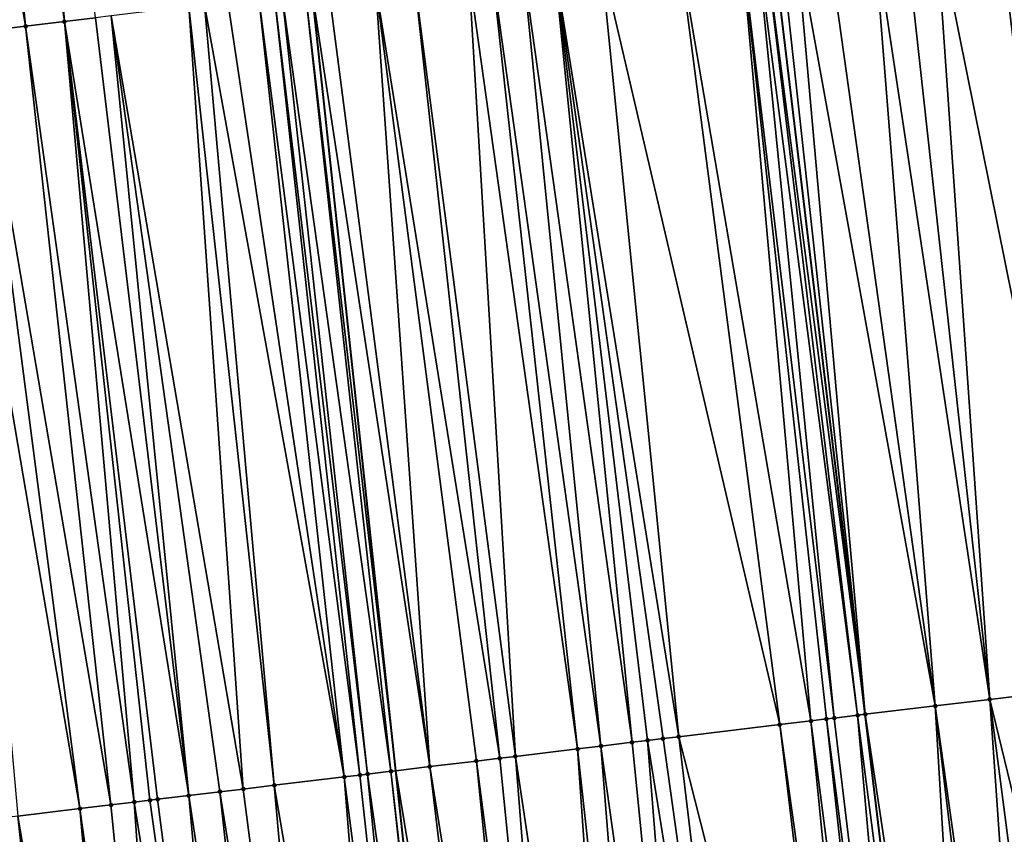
# Model space of a CAD drawing. Header units: feet. Extents: x 2004186 to 2014793, y 836912 to 864902.
# Tile 100 of 256: x 2010542 to 2010567, y 839969 to 839990. Entities that reach past the tile are written whole.
import ezdxf

# ---------------------------------------------------------------- set-up
doc = ezdxf.new("R2010")
doc.units = ezdxf.units.FT
doc.header["$LTSCALE"] = 100
doc.header["$MEASUREMENT"] = 0
for name, color, linetype, lineweight in [('GPL_Skip Line', 2, 'Continuous', 40), ('Road Shots', 4, 'Continuous', 200), ('Road X-Section', 30, 'Continuous', 13)]:
    doc.layers.add(name, color=color, linetype=linetype, lineweight=lineweight)
doc.layers.add('I-77 SB_MM21-27-Surface-TIN', color=7, linetype='Continuous')

msp = doc.modelspace()

# ---------------------------------------------------------------- linework, layer by layer
at = {"layer": 'GPL_Skip Line'}
for points in [[(2010575.273522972, 839872.9292737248, 326.6531976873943), (2010572.892651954, 839892.7853690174, 326.8581499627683), (2010570.511757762, 839912.641657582, 327.0613865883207), (2010568.1308629, 839932.4979517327, 327.2712964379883), (2010565.750011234, 839952.3538856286, 327.4943809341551), (2010563.369133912, 839972.2100334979, 327.7272971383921), (2010560.98826363, 839992.0661226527, 327.9701771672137), (2010558.730415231, 840011.9360111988, 328.2273990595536), (2010556.735345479, 840031.8336311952, 328.4973244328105), (2010554.880210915, 840051.7454049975, 328.7789056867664), (2010553.025152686, 840071.6563594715, 329.098829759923), (2010551.17012179, 840091.5670205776, 329.4283789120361), (2010549.315119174, 840111.4773781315, 329.773638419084), (2010547.460059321, 840131.3883500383, 330.08064942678), (2010545.605046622, 840151.2988158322, 330.430986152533), (2010543.750052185, 840171.2090855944, 330.798773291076)], [(2010562.392701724, 839871.3826455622, 326.8673435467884), (2010560.024588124, 839891.2403095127, 327.0548108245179), (2010557.781053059, 839911.1133117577, 327.2539379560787), (2010555.647591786, 839930.998980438, 327.466965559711), (2010553.514143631, 839950.8845268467, 327.6747133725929), (2010551.38065069, 839970.7704906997, 327.9091312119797), (2010549.247217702, 839990.6558957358, 328.1583456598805), (2010547.098268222, 840010.6859276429, 328.4005417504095), (2010544.947482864, 840030.7330714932, 328.673783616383), (2010542.814051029, 840050.6184657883, 328.9543200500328), (2010540.68066085, 840070.5034718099, 329.2711327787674), (2010538.594213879, 840090.3923057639, 329.6046242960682), (2010536.63127463, 840110.2930355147, 329.9351341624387), (2010534.745470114, 840130.2009271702, 330.2576296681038), (2010532.85972294, 840150.1082134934, 330.6014254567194), (2010530.973929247, 840170.0159909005, 330.96115323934)]]:
    msp.add_polyline3d(points, dxfattribs=at)
at = {"layer": 'I-77 SB_MM21-27-Surface-TIN', "color": 128, "linetype": 'ByBlock', "lineweight": -2}
for points in [[(2010542.918098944, 839989.896062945, 328.231337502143), (2010541.231178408, 840010.0553934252, 328.4885915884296), (2010540.038056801, 840009.9270932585, 328.5120471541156)], [(2010543.712390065, 839989.9914654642, 328.2186435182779), (2010541.231178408, 840010.0553934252, 328.4885915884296), (2010542.918098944, 839989.896062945, 328.231337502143)], [(2010541.925242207, 839989.7767500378, 328.2519546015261), (2010540.038056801, 840009.9270932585, 328.5120471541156), (2010538.646074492, 840009.77747594, 328.5345071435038)], [(2010541.925242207, 839989.7767500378, 328.2519546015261), (2010538.646074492, 840009.77747594, 328.5345071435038), (2010540.733799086, 839989.6336999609, 328.2667273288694)], [(2010542.918098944, 839989.896062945, 328.231337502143), (2010540.038056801, 840009.9270932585, 328.5120471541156), (2010541.925242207, 839989.7767500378, 328.2519546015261)], [(2010566.746862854, 839992.7578860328, 327.8705859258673), (2010565.158281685, 839992.5670720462, 327.8966851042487), (2010569.127765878, 839972.9015238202, 327.6390431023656)], [(2010567.342581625, 839992.829434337, 327.8613504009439), (2010566.746862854, 839992.7578860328, 327.8705859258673), (2010569.127765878, 839972.9015238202, 327.6390431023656)], [(2010564.363987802, 839992.4716925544, 327.9075488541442), (2010563.569694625, 839992.3763071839, 327.9188798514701), (2010566.54630099, 839972.5916219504, 327.6717112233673)], [(2010565.158281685, 839992.5670720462, 327.8966851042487), (2010564.363987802, 839992.4716925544, 327.9075488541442), (2010566.54630099, 839972.5916219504, 327.6717112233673)], [(2010565.158281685, 839992.5670720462, 327.8966851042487), (2010566.54630099, 839972.5916219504, 327.6717112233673), (2010569.127765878, 839972.9015238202, 327.6390431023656)], [(2010562.378264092, 839992.233152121, 327.9419969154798), (2010561.583974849, 839992.1377339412, 327.95593560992), (2010565.156285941, 839972.4247141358, 327.6926858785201)], [(2010563.569694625, 839992.3763071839, 327.9188798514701), (2010562.378264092, 839992.233152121, 327.9419969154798), (2010565.156285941, 839972.4247141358, 327.6926858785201)], [(2010563.569694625, 839992.3763071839, 327.9188798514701), (2010565.156285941, 839972.4247141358, 327.6926858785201), (2010566.54630099, 839972.5916219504, 327.6717112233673)], [(2010560.193975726, 839991.9706933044, 327.9850035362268), (2010558.605383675, 839991.7799700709, 328.0038896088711), (2010561.979131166, 839972.0430230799, 327.757512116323)], [(2010560.591115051, 839992.0184465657, 327.9745234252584), (2010560.193975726, 839991.9706933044, 327.9850035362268), (2010562.574845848, 839972.1146054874, 327.7439761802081)], [(2010560.193975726, 839991.9706933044, 327.9850035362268), (2010562.376277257, 839972.0907199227, 327.7507181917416), (2010562.574845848, 839972.1146054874, 327.7439761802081)], [(2010560.193975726, 839991.9706933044, 327.9850035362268), (2010561.979131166, 839972.0430230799, 327.757512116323), (2010562.376277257, 839972.0907199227, 327.7507181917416)], [(2010560.789692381, 839992.042259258, 327.9743652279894), (2010560.591115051, 839992.0184465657, 327.9745234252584), (2010563.170564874, 839972.1861516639, 327.7337031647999)], [(2010560.591115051, 839992.0184465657, 327.9745234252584), (2010562.574845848, 839972.1146054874, 327.7439761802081), (2010563.170564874, 839972.1861516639, 327.7337031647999)], [(2010560.789692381, 839992.042259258, 327.9743652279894), (2010563.369133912, 839972.2100334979, 327.7272971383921), (2010560.98826363, 839992.0661226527, 327.9701771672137)], [(2010560.789692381, 839992.042259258, 327.9743652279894), (2010563.170564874, 839972.1861516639, 327.7337031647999), (2010563.369133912, 839972.2100334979, 327.7272971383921)], [(2010561.18683488, 839992.0899860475, 327.9659891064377), (2010560.98826363, 839992.0661226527, 327.9701771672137), (2010563.369133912, 839972.2100334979, 327.7272971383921)], [(2010561.583974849, 839992.1377339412, 327.95593560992), (2010561.18683488, 839992.0899860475, 327.9659891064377), (2010563.369133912, 839972.2100334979, 327.7272971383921)], [(2010561.583974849, 839992.1377339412, 327.95593560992), (2010563.369133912, 839972.2100334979, 327.7272971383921), (2010565.156285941, 839972.4247141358, 327.6926858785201)], [(2010558.605383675, 839991.7799700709, 328.0038896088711), (2010556.619654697, 839991.5414735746, 328.0348455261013), (2010561.184832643, 839971.9476822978, 327.7663354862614)], [(2010558.605383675, 839991.7799700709, 328.0038896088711), (2010561.184832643, 839971.9476822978, 327.7663354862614), (2010561.979131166, 839972.0430230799, 327.757512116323)], [(2010556.619654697, 839991.5414735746, 328.0348455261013), (2010555.428228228, 839991.3982846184, 328.0606564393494), (2010558.603368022, 839971.6377781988, 327.7992043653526)], [(2010556.619654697, 839991.5414735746, 328.0348455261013), (2010558.603368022, 839971.6377781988, 327.7992043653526), (2010561.184832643, 839971.9476822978, 327.7663354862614)], [(2010553.839649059, 839991.2074539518, 328.0880813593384), (2010553.243932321, 839991.1358886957, 328.0986642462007), (2010556.021916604, 839971.3277640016, 327.8419885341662)], [(2010554.63394438, 839991.3028214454, 328.0781712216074), (2010553.839649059, 839991.2074539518, 328.0880813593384), (2010556.617641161, 839971.3992640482, 327.8358698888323)], [(2010553.839649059, 839991.2074539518, 328.0880813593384), (2010556.021916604, 839971.3277640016, 327.8419885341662), (2010556.617641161, 839971.3992640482, 327.8358698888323)], [(2010555.428228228, 839991.3982846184, 328.0606564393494), (2010554.63394438, 839991.3028214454, 328.0781712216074), (2010557.411934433, 839971.494648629, 327.8231020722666)], [(2010554.63394438, 839991.3028214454, 328.0781712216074), (2010556.617641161, 839971.3992640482, 327.8358698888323), (2010557.411934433, 839971.494648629, 327.8231020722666)], [(2010555.428228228, 839991.3982846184, 328.0606564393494), (2010558.206223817, 839971.590065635, 327.8074140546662), (2010558.603368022, 839971.6377781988, 327.7992043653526)], [(2010555.428228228, 839991.3982846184, 328.0606564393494), (2010557.809076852, 839971.5423760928, 327.8135504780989), (2010558.206223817, 839971.590065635, 327.8074140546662)], [(2010555.428228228, 839991.3982846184, 328.0606564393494), (2010557.411934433, 839971.494648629, 327.8231020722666), (2010557.809076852, 839971.5423760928, 327.8135504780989)], [(2010551.853921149, 839990.9689485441, 328.1197455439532), (2010550.86106387, 839990.8496401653, 328.1400027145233), (2010554.036183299, 839971.0893035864, 327.8738147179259)], [(2010553.243932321, 839991.1358886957, 328.0986642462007), (2010551.853921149, 839990.9689485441, 328.1197455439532), (2010554.433330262, 839971.1369931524, 327.8676761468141)], [(2010551.853921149, 839990.9689485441, 328.1197455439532), (2010554.036183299, 839971.0893035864, 327.8738147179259), (2010554.433330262, 839971.1369931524, 327.8676761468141)], [(2010553.243932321, 839991.1358886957, 328.0986642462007), (2010554.433330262, 839971.1369931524, 327.8676761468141), (2010556.021916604, 839971.3277640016, 327.8419885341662)], [(2010549.66962178, 839990.7065814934, 328.1554585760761), (2010549.247217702, 839990.6558957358, 328.1583456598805), (2010552.249023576, 839970.8746871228, 327.9026465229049)], [(2010550.86106387, 839990.8496401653, 328.1400027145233), (2010549.66962178, 839990.7065814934, 328.1554585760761), (2010552.249023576, 839970.8746871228, 327.9026465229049)], [(2010550.86106387, 839990.8496401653, 328.1400027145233), (2010553.440465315, 839971.0177487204, 327.8848703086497), (2010554.036183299, 839971.0893035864, 327.8738147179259)], [(2010550.86106387, 839990.8496401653, 328.1400027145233), (2010552.249023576, 839970.8746871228, 327.9026465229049), (2010553.440465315, 839971.0177487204, 327.8848703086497)], [(2010547.882462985, 839990.491957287, 328.1815194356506), (2010547.088161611, 839990.396640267, 328.1874179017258), (2010550.064692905, 839970.6125811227, 327.9196025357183)], [(2010548.279617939, 839990.5395802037, 328.1813991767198), (2010547.882462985, 839990.491957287, 328.1815194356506), (2010550.461850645, 839970.6601808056, 327.9215586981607)], [(2010547.882462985, 839990.491957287, 328.1815194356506), (2010550.064692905, 839970.6125811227, 327.9196025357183), (2010550.461850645, 839970.6601808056, 327.9215586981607)], [(2010548.47818925, 839990.5634430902, 328.1772515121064), (2010548.279617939, 839990.5395802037, 328.1813991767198), (2010550.660427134, 839970.684000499, 327.9207489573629)], [(2010548.279617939, 839990.5395802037, 328.1813991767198), (2010550.461850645, 839970.6601808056, 327.9215586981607), (2010550.660427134, 839970.684000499, 327.9207489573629)], [(2010549.073895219, 839990.6350981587, 328.1595302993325), (2010548.47818925, 839990.5634430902, 328.1772515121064), (2010551.256145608, 839970.7555512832, 327.9100609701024)], [(2010548.47818925, 839990.5634430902, 328.1772515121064), (2010550.660427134, 839970.684000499, 327.9207489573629), (2010551.256145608, 839970.7555512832, 327.9100609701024)], [(2010549.073895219, 839990.6350981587, 328.1595302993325), (2010551.38065069, 839970.7704906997, 327.9091312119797), (2010549.247217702, 839990.6558957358, 328.1583456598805)], [(2010549.073895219, 839990.6350981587, 328.1595302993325), (2010551.256145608, 839970.7555512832, 327.9100609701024), (2010551.38065069, 839970.7704906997, 327.9091312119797)], [(2010552.249023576, 839970.8746871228, 327.9026465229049), (2010549.247217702, 839990.6558957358, 328.1583456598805), (2010551.38065069, 839970.7704906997, 327.9091312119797)], [(2010546.09528176, 839990.2775201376, 328.1927128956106), (2010544.109541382, 839990.0391187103, 328.2161126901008), (2010547.483223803, 839970.302714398, 327.9491055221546)], [(2010546.492428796, 839990.3252090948, 328.187343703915), (2010546.09528176, 839990.2775201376, 328.1927128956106), (2010548.277518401, 839970.3980879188, 327.9373337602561)], [(2010546.09528176, 839990.2775201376, 328.1927128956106), (2010547.483223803, 839970.302714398, 327.9491055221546), (2010548.277518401, 839970.3980879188, 327.9373337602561)], [(2010547.088161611, 839990.396640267, 328.1874179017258), (2010546.492428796, 839990.3252090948, 328.187343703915), (2010550.064692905, 839970.6125811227, 327.9196025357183)], [(2010546.492428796, 839990.3252090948, 328.187343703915), (2010548.277518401, 839970.3980879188, 327.9373337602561), (2010550.064692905, 839970.6125811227, 327.9196025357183)], [(2010543.712390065, 839989.9914654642, 328.2186435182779), (2010542.918098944, 839989.896062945, 328.231337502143), (2010546.093190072, 839970.1359623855, 327.9560488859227)], [(2010544.109541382, 839990.0391187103, 328.2161126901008), (2010543.712390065, 839989.9914654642, 328.2186435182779), (2010546.093190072, 839970.1359623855, 327.9560488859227)], [(2010544.109541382, 839990.0391187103, 328.2161126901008), (2010546.887498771, 839970.2312183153, 327.9548671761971), (2010547.483223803, 839970.302714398, 327.9491055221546)], [(2010544.109541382, 839990.0391187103, 328.2161126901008), (2010546.093190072, 839970.1359623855, 327.9560488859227), (2010546.887498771, 839970.2312183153, 327.9548671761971)], [(2010541.925242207, 839989.7767500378, 328.2519546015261), (2010540.733799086, 839989.6336999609, 328.2667273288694), (2010544.10745913, 839969.8974822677, 327.9896494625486)], [(2010542.918098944, 839989.896062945, 328.231337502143), (2010541.925242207, 839989.7767500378, 328.2519546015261), (2010544.703173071, 839969.9690708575, 327.9755567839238)], [(2010541.925242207, 839989.7767500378, 328.2519546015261), (2010544.10745913, 839969.8974822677, 327.9896494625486), (2010544.703173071, 839969.9690708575, 327.9755567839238)], [(2010542.918098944, 839989.896062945, 328.231337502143), (2010545.298882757, 839970.040694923, 327.9582691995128), (2010546.093190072, 839970.1359623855, 327.9560488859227)], [(2010542.918098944, 839989.896062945, 328.231337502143), (2010545.100311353, 839970.016832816, 327.9628986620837), (2010545.298882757, 839970.040694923, 327.9582691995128)], [(2010542.918098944, 839989.896062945, 328.231337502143), (2010544.703173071, 839969.9690708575, 327.9755567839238), (2010545.100311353, 839970.016832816, 327.9628986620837)], [(2010540.733799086, 839989.6336999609, 328.2667273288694), (2010539.9395107, 839989.5382746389, 328.2812336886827), (2010543.313166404, 839969.802093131, 328.0028275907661)], [(2010539.9395107, 839989.5382746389, 328.2812336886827), (2010541.724583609, 839969.611292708, 328.031178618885), (2010543.313166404, 839969.802093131, 328.0028275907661)], [(2010540.733799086, 839989.6336999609, 328.2667273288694), (2010543.313166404, 839969.802093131, 328.0028275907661), (2010544.10745913, 839969.8974822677, 327.9896494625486)], [(2010569.127765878, 839972.9015238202, 327.6390431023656), (2010566.54630099, 839972.5916219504, 327.6717112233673), (2010571.310059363, 839953.0216175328, 327.4085958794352)], [(2010566.54630099, 839972.5916219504, 327.6717112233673), (2010565.156285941, 839972.4247141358, 327.6926858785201), (2010567.934307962, 839952.6162747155, 327.4552079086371)], [(2010566.54630099, 839972.5916219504, 327.6717112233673), (2010569.12575018, 839952.7593323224, 327.4391359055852), (2010571.310059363, 839953.0216175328, 327.4085958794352)], [(2010566.54630099, 839972.5916219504, 327.6717112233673), (2010567.934307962, 839952.6162747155, 327.4552079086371), (2010569.12575018, 839952.7593323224, 327.4391359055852)], [(2010565.156285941, 839972.4247141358, 327.6926858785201), (2010563.369133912, 839972.2100334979, 327.7272971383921), (2010566.345727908, 839952.4254514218, 327.4832707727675)], [(2010565.156285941, 839972.4247141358, 327.6926858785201), (2010567.537164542, 839952.5685556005, 327.4633282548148), (2010567.934307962, 839952.6162747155, 327.4552079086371)], [(2010565.156285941, 839972.4247141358, 327.6926858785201), (2010566.345727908, 839952.4254514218, 327.4832707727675), (2010567.537164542, 839952.5685556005, 327.4633282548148)], [(2010562.376277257, 839972.0907199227, 327.7507181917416), (2010561.979131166, 839972.0430230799, 327.757512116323), (2010564.558581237, 839952.2107261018, 327.5189233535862)], [(2010562.574845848, 839972.1146054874, 327.7439761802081), (2010562.376277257, 839972.0907199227, 327.7507181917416), (2010564.955722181, 839952.2584658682, 327.5090866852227)], [(2010562.376277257, 839972.0907199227, 327.7507181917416), (2010564.558581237, 839952.2107261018, 327.5189233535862), (2010564.955722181, 839952.2584658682, 327.5090866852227)], [(2010563.170564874, 839972.1861516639, 327.7337031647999), (2010562.574845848, 839972.1146054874, 327.7439761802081), (2010564.955722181, 839952.2584658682, 327.5090866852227)], [(2010563.170564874, 839972.1861516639, 327.7337031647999), (2010565.750011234, 839952.3538856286, 327.4943809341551), (2010563.369133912, 839972.2100334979, 327.7272971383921)], [(2010563.170564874, 839972.1861516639, 327.7337031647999), (2010564.955722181, 839952.2584658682, 327.5090866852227), (2010565.750011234, 839952.3538856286, 327.4943809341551)], [(2010566.345727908, 839952.4254514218, 327.4832707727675), (2010563.369133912, 839972.2100334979, 327.7272971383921), (2010565.750011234, 839952.3538856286, 327.4943809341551)], [(2010561.184832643, 839971.9476822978, 327.7663354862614), (2010558.603368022, 839971.6377781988, 327.7992043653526), (2010563.565716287, 839952.091481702, 327.5347872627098)], [(2010561.979131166, 839972.0430230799, 327.757512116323), (2010561.184832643, 839971.9476822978, 327.7663354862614), (2010563.962865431, 839952.1391530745, 327.5306347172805)], [(2010561.184832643, 839971.9476822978, 327.7663354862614), (2010563.565716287, 839952.091481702, 327.5347872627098), (2010563.962865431, 839952.1391530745, 327.5306347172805)], [(2010561.979131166, 839972.0430230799, 327.757512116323), (2010563.962865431, 839952.1391530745, 327.5306347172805), (2010564.558581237, 839952.2107261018, 327.5189233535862)], [(2010558.206223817, 839971.590065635, 327.8074140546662), (2010557.809076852, 839971.5423760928, 327.8135504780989), (2010560.984259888, 839951.7815090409, 327.5708160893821)], [(2010558.603368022, 839971.6377781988, 327.7992043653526), (2010558.206223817, 839971.590065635, 327.8074140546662), (2010560.984259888, 839951.7815090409, 327.5708160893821)], [(2010558.603368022, 839971.6377781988, 327.7992043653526), (2010560.984259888, 839951.7815090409, 327.5708160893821), (2010563.565716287, 839952.091481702, 327.5347872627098)], [(2010556.021916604, 839971.3277640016, 327.8419885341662), (2010554.433330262, 839971.1369931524, 327.8676761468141), (2010557.409947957, 839951.3522134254, 327.6292373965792)], [(2010556.617641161, 839971.3992640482, 327.8358698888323), (2010556.021916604, 839971.3277640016, 327.8419885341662), (2010558.204238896, 839951.4476174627, 327.6158383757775)], [(2010556.021916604, 839971.3277640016, 327.8419885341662), (2010557.409947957, 839951.3522134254, 327.6292373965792), (2010558.204238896, 839951.4476174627, 327.6158383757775)], [(2010557.411934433, 839971.494648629, 327.8231020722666), (2010556.617641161, 839971.3992640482, 327.8358698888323), (2010559.395681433, 839951.5906724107, 327.5999873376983)], [(2010556.617641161, 839971.3992640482, 327.8358698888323), (2010558.204238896, 839951.4476174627, 327.6158383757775), (2010559.395681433, 839951.5906724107, 327.5999873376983)], [(2010557.809076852, 839971.5423760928, 327.8135504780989), (2010557.411934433, 839971.494648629, 327.8231020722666), (2010559.395681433, 839951.5906724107, 327.5999873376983)], [(2010557.809076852, 839971.5423760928, 327.8135504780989), (2010559.395681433, 839951.5906724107, 327.5999873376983), (2010560.984259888, 839951.7815090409, 327.5708160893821)], [(2010554.036183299, 839971.0893035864, 327.8738147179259), (2010553.440465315, 839971.0177487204, 327.8848703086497), (2010556.019930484, 839951.1853258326, 327.6469119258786)], [(2010554.433330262, 839971.1369931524, 327.8676761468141), (2010554.036183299, 839971.0893035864, 327.8738147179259), (2010556.019930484, 839951.1853258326, 327.6469119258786)], [(2010554.433330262, 839971.1369931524, 327.8676761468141), (2010556.019930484, 839951.1853258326, 327.6469119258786), (2010557.409947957, 839951.3522134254, 327.6292373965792)], [(2010552.249023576, 839970.8746871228, 327.9026465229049), (2010551.38065069, 839970.7704906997, 327.9091312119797), (2010554.629918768, 839951.0183902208, 327.6685772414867)], [(2010553.440465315, 839971.0177487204, 327.8848703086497), (2010552.249023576, 839970.8746871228, 327.9026465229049), (2010555.424215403, 839951.1137467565, 327.6591260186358)], [(2010552.249023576, 839970.8746871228, 327.9026465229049), (2010554.629918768, 839951.0183902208, 327.6685772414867), (2010555.424215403, 839951.1137467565, 327.6591260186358)], [(2010553.440465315, 839971.0177487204, 327.8848703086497), (2010555.424215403, 839951.1137467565, 327.6591260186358), (2010556.019930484, 839951.1853258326, 327.6469119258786)], [(2010550.064692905, 839970.6125811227, 327.9196025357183), (2010548.277518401, 839970.3980879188, 327.9373337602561), (2010551.651294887, 839950.6608991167, 327.6960489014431)], [(2010550.461850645, 839970.6601808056, 327.9215586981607), (2010550.064692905, 839970.6125811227, 327.9196025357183), (2010552.644168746, 839950.7800692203, 327.686359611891)], [(2010550.064692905, 839970.6125811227, 327.9196025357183), (2010551.651294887, 839950.6608991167, 327.6960489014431), (2010552.644168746, 839950.7800692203, 327.686359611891)], [(2010550.660427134, 839970.684000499, 327.9207489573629), (2010550.461850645, 839970.6601808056, 327.9215586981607), (2010552.644168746, 839950.7800692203, 327.686359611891)], [(2010551.256145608, 839970.7555512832, 327.9100609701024), (2010550.660427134, 839970.684000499, 327.9207489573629), (2010553.438462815, 839950.8754471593, 327.6751295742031)], [(2010550.660427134, 839970.684000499, 327.9207489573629), (2010552.644168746, 839950.7800692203, 327.686359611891), (2010553.438462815, 839950.8754471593, 327.6751295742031)], [(2010551.256145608, 839970.7555512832, 327.9100609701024), (2010553.514143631, 839950.8845268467, 327.6747133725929), (2010551.38065069, 839970.7704906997, 327.9091312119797)], [(2010551.256145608, 839970.7555512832, 327.9100609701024), (2010553.438462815, 839950.8754471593, 327.6751295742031), (2010553.514143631, 839950.8845268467, 327.6747133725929)], [(2010554.629918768, 839951.0183902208, 327.6685772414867), (2010551.38065069, 839970.7704906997, 327.9091312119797), (2010553.514143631, 839950.8845268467, 327.6747133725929)], [(2010547.483223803, 839970.302714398, 327.9491055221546), (2010546.887498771, 839970.2312183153, 327.9548671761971), (2010550.062699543, 839950.470203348, 327.7135133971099)], [(2010548.277518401, 839970.3980879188, 327.9373337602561), (2010547.483223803, 839970.302714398, 327.9491055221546), (2010550.062699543, 839950.470203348, 327.7135133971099)], [(2010548.277518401, 839970.3980879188, 327.9373337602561), (2010550.062699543, 839950.470203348, 327.7135133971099), (2010551.651294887, 839950.6608991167, 327.6960489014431)], [(2010546.093190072, 839970.1359623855, 327.9560488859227), (2010545.298882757, 839970.040694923, 327.9582691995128), (2010547.878378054, 839950.208020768, 327.7355239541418)], [(2010546.887498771, 839970.2312183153, 327.9548671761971), (2010546.093190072, 839970.1359623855, 327.9560488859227), (2010549.069827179, 839950.3510207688, 327.7242395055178)], [(2010546.093190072, 839970.1359623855, 327.9560488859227), (2010547.878378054, 839950.208020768, 327.7355239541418), (2010549.069827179, 839950.3510207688, 327.7242395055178)], [(2010546.887498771, 839970.2312183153, 327.9548671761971), (2010549.069827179, 839950.3510207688, 327.7242395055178), (2010550.062699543, 839950.470203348, 327.7135133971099)], [(2010543.313166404, 839969.802093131, 328.0028275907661), (2010541.724583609, 839969.611292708, 328.031178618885), (2010545.098348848, 839949.8741977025, 327.7748522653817)], [(2010544.10745913, 839969.8974822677, 327.9896494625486), (2010543.313166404, 839969.802093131, 328.0028275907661), (2010546.091221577, 839949.993377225, 327.7643801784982)], [(2010543.313166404, 839969.802093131, 328.0028275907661), (2010545.098348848, 839949.8741977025, 327.7748522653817), (2010546.091221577, 839949.993377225, 327.7643801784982)], [(2010544.703173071, 839969.9690708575, 327.9755567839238), (2010544.10745913, 839969.8974822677, 327.9896494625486), (2010546.091221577, 839949.993377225, 327.7643801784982)], [(2010545.100311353, 839970.016832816, 327.9628986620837), (2010544.703173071, 839969.9690708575, 327.9755567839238), (2010547.878378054, 839950.208020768, 327.7355239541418)], [(2010544.703173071, 839969.9690708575, 327.9755567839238), (2010546.091221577, 839949.993377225, 327.7643801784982), (2010547.878378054, 839950.208020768, 327.7355239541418)], [(2010545.298882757, 839970.040694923, 327.9582691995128), (2010545.100311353, 839970.016832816, 327.9628986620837), (2010547.878378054, 839950.208020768, 327.7355239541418)], [(2010541.724583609, 839969.611292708, 328.031178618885), (2010540.731714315, 839969.4920845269, 328.0451080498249), (2010543.906910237, 839949.7311100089, 327.7934247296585)], [(2010541.724583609, 839969.611292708, 328.031178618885), (2010543.906910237, 839949.7311100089, 327.7934247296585), (2010545.098348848, 839949.8741977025, 327.7748522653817)], [(2010540.731714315, 839969.4920845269, 328.0451080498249), (2010539.937417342, 839969.3967308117, 328.0550961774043), (2010542.516890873, 839949.5642381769, 327.8097894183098)], [(2010539.937417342, 839969.3967308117, 328.0550961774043), (2010541.722586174, 839949.4689488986, 327.8136510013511), (2010542.516890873, 839949.5642381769, 327.8097894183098)], [(2010540.731714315, 839969.4920845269, 328.0451080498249), (2010542.516890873, 839949.5642381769, 327.8097894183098), (2010543.906910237, 839949.7311100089, 327.7934247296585)]]:
    msp.add_3dface(points, dxfattribs=at)
at = {"layer": 'Road Shots', "lineweight": 100}
for p in [(2010541.925242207, 839989.7767500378, 328.2519546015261), (2010542.918098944, 839989.896062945, 328.231337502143), (2010566.54630099, 839972.5916219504, 327.6717112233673), (2010565.156285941, 839972.4247141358, 327.6926858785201), (2010562.376277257, 839972.0907199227, 327.7507181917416), (2010562.574845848, 839972.1146054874, 327.7439761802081), (2010563.170564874, 839972.1861516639, 327.7337031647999), (2010563.369133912, 839972.2100334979, 327.7272971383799), (2010561.184832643, 839971.9476822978, 327.7663354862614), (2010561.979131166, 839972.0430230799, 327.757512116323), (2010558.206223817, 839971.590065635, 327.8074140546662), (2010558.603368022, 839971.6377781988, 327.7992043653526), (2010556.021916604, 839971.3277640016, 327.8419885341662), (2010556.617641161, 839971.3992640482, 327.8358698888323), (2010557.411934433, 839971.494648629, 327.8231020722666), (2010557.809076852, 839971.5423760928, 327.8135504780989), (2010554.036183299, 839971.0893035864, 327.8738147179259), (2010554.433330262, 839971.1369931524, 327.8676761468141), (2010552.249023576, 839970.8746871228, 327.9026465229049), (2010553.440465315, 839971.0177487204, 327.8848703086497), (2010550.064692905, 839970.6125811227, 327.9196025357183), (2010550.461850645, 839970.6601808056, 327.9215586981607), (2010550.660427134, 839970.684000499, 327.9207489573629), (2010551.256145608, 839970.7555512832, 327.9100609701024), (2010547.483223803, 839970.302714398, 327.9491055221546), (2010548.277518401, 839970.3980879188, 327.9373337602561), (2010546.093190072, 839970.1359623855, 327.9560488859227), (2010546.887498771, 839970.2312183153, 327.9548671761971), (2010543.313166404, 839969.802093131, 328.0028275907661), (2010544.10745913, 839969.8974822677, 327.9896494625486), (2010544.703173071, 839969.9690708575, 327.9755567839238), (2010545.100311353, 839970.016832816, 327.9628986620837), (2010545.298882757, 839970.040694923, 327.9582691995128)]:
    msp.add_point(p, dxfattribs=at)
at = {"layer": 'Road X-Section', "extrusion": (-0.119043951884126, 0.9928081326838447, 0.01267080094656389), "elevation": 594609.9847343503, "flags": 128}
msp.add_lwpolyline([(-2096235.159137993, -7206.414505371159), (-2096236.159137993, -7206.419046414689), (-2096237.359137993, -7206.418510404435), (-2096238.159137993, -7206.42320248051), (-2096238.759137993, -7206.432276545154), (-2096239.559137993, -7206.430468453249), (-2096239.759137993, -7206.428560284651), (-2096239.959137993, -7206.429553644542), (-2096240.159137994, -7206.435211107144), (-2096240.359137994, -7206.443240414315), (-2096240.759137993, -7206.464067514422), (-2096240.959137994, -7206.467606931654), (-2096241.759137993, -7206.464853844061), (-2096241.959137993, -7206.460195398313), (-2096242.159137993, -7206.457661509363), (-2096242.359137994, -7206.457427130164), (-2096243.159137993, -7206.465082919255), (-2096244.359137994, -7206.482044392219), (-2096245.159137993, -7206.496551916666), (-2096246.359137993, -7206.511325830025), (-2096247.359137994, -7206.531944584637), (-2096248.159137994, -7206.544639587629), (-2096248.559137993, -7206.547170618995), (-2096250.559137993, -7206.570572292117), (-2096250.959137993, -7206.575941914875), (-2096251.559137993, -7206.57586771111), (-2096252.359137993, -7206.581766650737), (-2096252.759137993, -7206.581886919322), (-2096252.959137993, -7206.586034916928), (-2096253.559137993, -7206.603757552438), (-2096254.159137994, -7206.607829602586), (-2096255.359137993, -7206.623286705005), (-2096256.359137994, -7206.643545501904), (-2096257.759137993, -7206.664628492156), (-2096258.359137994, -7206.675212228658), (-2096259.159137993, -7206.685123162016), (-2096259.959137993, -7206.702639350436), (-2096261.159137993, -7206.728452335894), (-2096263.159137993, -7206.759410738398), (-2096264.759137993, -7206.778298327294), (-2096265.159137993, -7206.788779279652), (-2096265.359137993, -7206.788937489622), (-2096265.759137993, -7206.797314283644), (-2096266.159137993, -7206.807368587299), (-2096266.959137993, -7206.821308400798), (-2096268.159137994, -7206.844427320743), (-2096268.959137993, -7206.855759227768), (-2096269.759137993, -7206.866623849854), (-2096271.359137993, -7206.892725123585), (-2096271.959137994, -7206.901961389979), (-2096273.959137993, -7206.945556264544), (-2096275.359137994, -7206.969079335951), (-2096275.959137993, -7206.980496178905), (-2096276.359137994, -7206.992297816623), (-2096276.759137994, -7207.001520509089), (-2096276.959137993, -7207.009816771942), (-2096277.159137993, -7207.022345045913), (-2096277.559137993, -7207.022646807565), (-2096277.759137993, -7207.02866939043), (-2096277.959137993, -7207.037097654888), (-2096278.559137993, -7207.074258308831), (-2096279.159137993, -7207.096412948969), (-2096279.359137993, -7207.105357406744), (-2096279.559137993, -7207.104608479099), (-2096279.759137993, -7207.110345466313), (-2096280.359137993, -7207.134234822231), (-2096280.759137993, -7207.155518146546), (-2096281.359137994, -7207.180466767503), (-2096281.959137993, -7207.202395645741), (-2096283.359137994, -7207.25919138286), (-2096283.559137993, -7207.265124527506), (-2096283.959137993, -7207.28323623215), (-2096284.159137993, -7207.290253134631), (-2096284.359137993, -7207.300613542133)], dxfattribs=at)
at = {"layer": 'Road X-Section', "extrusion": (-0.1190460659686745, 0.9928257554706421, 0.01118273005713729), "elevation": 594600.0494106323, "flags": 128}
msp.add_lwpolyline([(-2096235.359729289, -6321.553359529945), (-2096236.559729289, -6321.555256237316), (-2096237.95972929, -6321.557542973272), (-2096238.359729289, -6321.561112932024), (-2096238.959729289, -6321.568341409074), (-2096239.559729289, -6321.564974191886), (-2096239.759729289, -6321.565499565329), (-2096239.959729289, -6321.570508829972), (-2096240.35972929, -6321.589883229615), (-2096240.559729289, -6321.592801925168), (-2096240.959729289, -6321.590402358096), (-2096241.359729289, -6321.595296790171), (-2096241.959729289, -6321.592029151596), (-2096242.759729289, -6321.602017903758), (-2096243.759729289, -6321.615948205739), (-2096245.359729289, -6321.644301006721), (-2096246.159729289, -6321.657479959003), (-2096246.759729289, -6321.671573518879), (-2096247.159729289, -6321.684232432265), (-2096247.359729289, -6321.688862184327), (-2096248.159729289, -6321.691082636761), (-2096248.959729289, -6321.692264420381), (-2096249.559729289, -6321.698026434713), (-2096250.359729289, -6321.709798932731), (-2096252.15972929, -6321.727531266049), (-2096252.559729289, -6321.725574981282), (-2096252.759729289, -6321.726384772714), (-2096253.359729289, -6321.737073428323), (-2096254.35972929, -6321.744488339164), (-2096255.559729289, -6321.762265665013), (-2096256.159729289, -6321.773321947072), (-2096256.559729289, -6321.779460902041), (-2096258.159729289, -6321.805150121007), (-2096258.759729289, -6321.811269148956), (-2096259.559729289, -6321.824037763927), (-2096259.959729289, -6321.833589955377), (-2096260.359729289, -6321.839726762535), (-2096260.759729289, -6321.847936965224), (-2096263.359729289, -6321.880807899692), (-2096264.159729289, -6321.889631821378), (-2096264.559729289, -6321.896426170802), (-2096264.75972929, -6321.903168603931), (-2096265.359729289, -6321.913442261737), (-2096265.559729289, -6321.919848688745), (-2096267.35972929, -6321.954462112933), (-2096268.759729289, -6321.975438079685), (-2096271.35972929, -6322.008108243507), (-2096272.15972929, -6322.023071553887), (-2096272.959729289, -6322.04042376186), (-2096273.95972929, -6322.056104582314), (-2096275.15972929, -6322.071428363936), (-2096275.959729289, -6322.084235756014), (-2096276.559729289, -6322.101710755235), (-2096276.759729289, -6322.112237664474), (-2096276.959729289, -6322.115719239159), (-2096277.359729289, -6322.109512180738), (-2096277.759729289, -6322.118955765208), (-2096278.159729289, -6322.146094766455), (-2096278.359729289, -6322.15281792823), (-2096278.559729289, -6322.156359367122), (-2096278.75972929, -6322.161962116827), (-2096279.559729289, -6322.193402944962), (-2096280.959729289, -6322.257788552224), (-2096282.559729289, -6322.321666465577), (-2096284.359729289, -6322.400670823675)], dxfattribs=at)

doc.saveas('drawing.dxf')
